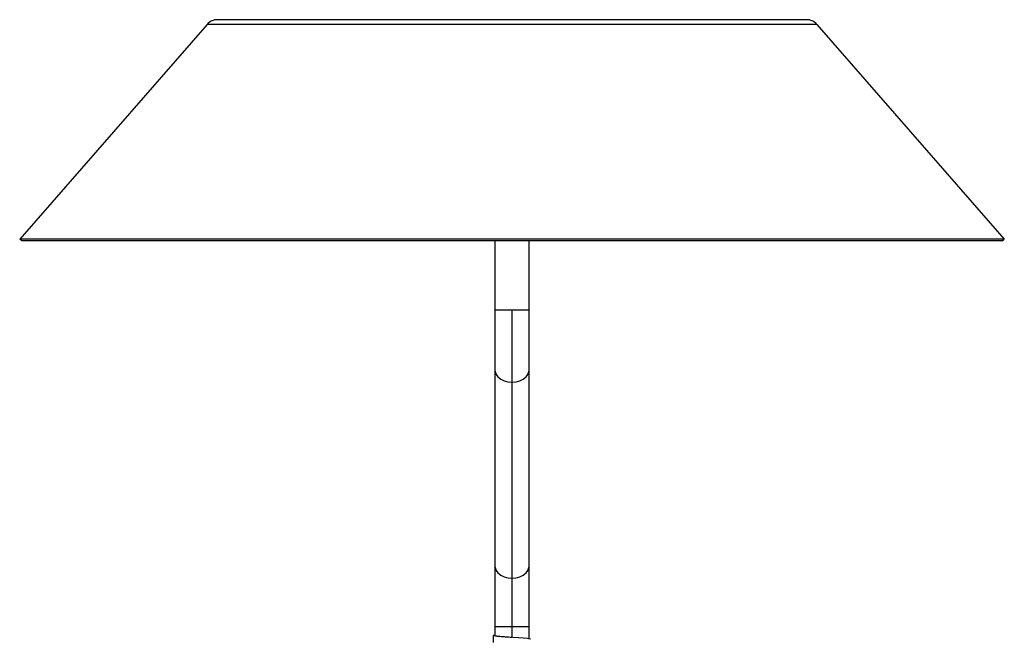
# Paper-space layout '_Izquierda' of a CAD drawing. Header units: millimetres. Extents: x -180 to 180, y -27 to 403.
# Tile 4 of 4: x -180 to 180, y 176 to 403. Entities that reach past the tile are written whole.
import ezdxf

# ---------------------------------------------------------------- set-up
doc = ezdxf.new("R2010")
doc.units = ezdxf.units.MM

psp = doc.layouts.new('_Izquierda')

# ---------------------------------------------------------------- linework, layer by layer
at = {"color": 7, "linetype": 'Continuous', "lineweight": 25}
for p, q in [((-111.47, 401.29), (-180, 322.71)), ((111.47, 401.29), (-111.47, 401.29)), ((107.7, 403.01), (-107.7, 403.01)), ((111.47, 401.29), (180, 322.71)), ((180, 322.71), (-180, 322.71)), ((-179.25, 322.05), (-180, 322.71)), ((179.25, 322.05), (-179.25, 322.05)), ((-6.25, 322.05), (-6.25, 177.65)), ((6.25, 176.3), (6.25, 322.05)), ((179.25, 322.05), (180, 322.71)), ((-6.25, 296.9), (6.25, 296.9)), ((0, 296.9), (0, 176.97)), ((-6.85, 177.65), (-6.85, 175.15)), ((-6.25, 177.65), (-6.85, 177.65))]:
    psp.add_line(p, q, dxfattribs=at)
at = {"color": 8, "linetype": 'Continuous', "lineweight": 25}
psp.add_line((-6.25, 181.01), (6.25, 181.01), dxfattribs=at)
at = {"color": 8, "linetype": 'Continuous', "lineweight": 25, "flags": 128}
for points in [[(-6.25, 274.8), (-6.2, 274.27), (-5.84, 273.23), (-5.14, 272.29), (-4.14, 271.49), (-2.9, 270.88), (-1.5, 270.51), (0, 270.38)], [(0, 270.38), (1.5, 270.51), (2.9, 270.88), (4.14, 271.49), (5.14, 272.29), (5.84, 273.23), (6.2, 274.27), (6.25, 274.8)], [(-6.25, 203.11), (-6.2, 202.57), (-5.84, 201.54), (-5.14, 200.6), (-4.14, 199.8), (-2.9, 199.19), (-1.5, 198.82), (0, 198.69)], [(0, 198.69), (1.5, 198.82), (2.9, 199.19), (4.14, 199.8), (5.14, 200.6), (5.84, 201.54), (6.2, 202.57), (6.25, 203.11)]]:
    psp.add_lwpolyline(points, dxfattribs=at)
at = {"color": 7, "linetype": 'Continuous', "lineweight": 25, "flags": 128}
psp.add_lwpolyline([(6.81, 176.3), (6.61, 176.41), (5.69, 176.56), (4.19, 176.7), (2.34, 176.82), (0.17, 176.96), (-2.02, 177.11), (-3.93, 177.23), (-5.49, 177.37), (-6.51, 177.52), (-6.85, 177.65), (-6.85, 177.65)], dxfattribs=at)
at = {"color": 7, "linetype": 'Continuous', "lineweight": 25}
for centre, start, end in [((-107.7, 398.01), 90, 138.9098), ((107.7, 398.01), 41.0902, 90)]:
    psp.add_arc(centre, 5, start, end, dxfattribs=at)
psp.add_open_spline([(0, 176.97), (-0.42, 177.01), (-0.84, 177.04), (-1.65, 177.09), (-2.04, 177.12), (-2.6, 177.16), (-2.78, 177.18), (-3.13, 177.2), (-3.29, 177.21), (-3.79, 177.25), (-4.11, 177.28), (-4.69, 177.34), (-4.96, 177.36), (-5.42, 177.42), (-5.62, 177.46), (-5.94, 177.51), (-6.06, 177.54), (-6.21, 177.6), (-6.25, 177.63), (-6.25, 177.65)], degree=3, knots=[0, 0, 0, 0, 0.125, 0.125, 0.25, 0.25, 0.3125, 0.3125, 0.375, 0.375, 0.5, 0.5, 0.625, 0.625, 0.75, 0.75, 0.875, 0.875, 1, 1, 1, 1], dxfattribs=at)

doc.saveas('drawing.dxf')
